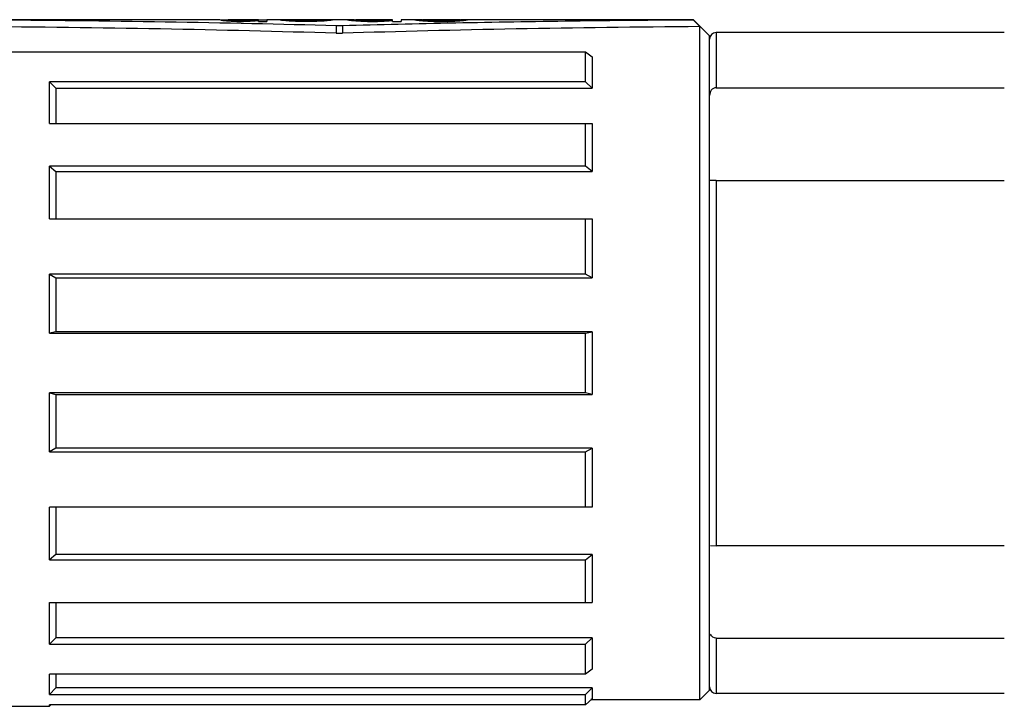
# Model space of a CAD drawing. Header units: millimetres. Extents: x 0 to 2550, y 0 to 1188.
# Tile 54 of 221: x 302.13 to 305.18, y 149.1 to 151.23. Entities that reach past the tile are written whole.
import ezdxf

# ---------------------------------------------------------------- set-up
doc = ezdxf.new("R2010")
doc.units = ezdxf.units.MM
doc.header["$LTSCALE"] = 46.255
for name, color, linetype in [('1613603_PBL621', 7, 'CONTINUOUS'), ('A2600102_ABL625', 7, 'CONTINUOUS'), ('E2030201_ABL620', 7, 'CONTINUOUS'), ('E2031601_ABL655', 7, 'CONTINUOUS'), ('ST-8EP1N8AW400S_PBL656', 7, 'CONTINUOUS'), ('아래쪽_16_VBL600', 7, 'CONTINUOUS')]:
    doc.layers.add(name, color=color, linetype=linetype)

# ---------------------------------------------------------------- blocks, each defined once
blk = doc.blocks.new('1613603_PBL621', base_point=(301.6679, 150.1695))
at = {"layer": '1613603_PBL621', "color": 7}
for p, q in [((302.7471, 151.2345), (302.0179, 151.2345)), ((302.7471, 151.2337), (302.7471, 151.2345)), ((302.7731, 151.2328), (302.7508, 151.2328)), ((302.7731, 151.2303), (302.7731, 151.2345)), ((302.8669, 151.2345), (302.7731, 151.2345)), ((302.7783, 151.2293), (302.7783, 151.2323)), ((302.7887, 151.2293), (302.7887, 151.2316)), ((302.7992, 151.2288), (302.7992, 151.2312)), ((302.7992, 151.2288), (302.82, 151.2288)), ((302.82, 151.2288), (302.82, 151.2308)), ((302.8408, 151.2293), (302.8408, 151.2312)), ((302.8565, 151.2303), (302.8565, 151.232)), ((302.8669, 151.2288), (302.8669, 151.2345)), ((302.8929, 151.2328), (302.8669, 151.2328)), ((302.8669, 151.2288), (302.8929, 151.2288)), ((302.8929, 151.2345), (302.8929, 151.2288)), ((302.9346, 151.2345), (302.8929, 151.2345)), ((302.9346, 151.2335), (302.9346, 151.2342)), ((303.0752, 151.2342), (302.9346, 151.2342)), ((302.9606, 151.2335), (303.07, 151.2335)), ((302.9606, 151.2308), (302.9606, 151.233)), ((302.971, 151.2299), (302.971, 151.232)), ((302.9867, 151.2293), (302.9867, 151.2312)), ((303.0179, 151.2288), (303.0179, 151.2308)), ((303.0387, 151.2293), (303.0387, 151.2312)), ((303.0492, 151.2293), (303.0492, 151.2316)), ((303.0648, 151.2298), (303.0648, 151.2327)), ((303.07, 151.2308), (303.07, 151.2332)), ((303.0752, 151.2308), (303.0752, 151.2342)), ((303.0856, 151.2316), (303.0856, 151.2341)), ((303.096, 151.233), (303.096, 151.2345)), ((303.096, 151.2345), (303.0972, 151.2345)), ((303.1439, 151.2345), (303.1012, 151.2345)), ((303.1429, 151.2335), (303.1429, 151.2345)), ((303.1439, 151.2345), (303.1429, 151.2345)), ((303.1481, 151.2323), (303.1481, 151.2343)), ((303.169, 151.2345), (303.169, 151.2341)), ((303.169, 151.2303), (303.169, 151.2337)), ((303.2835, 151.2345), (303.1719, 151.2345)), ((303.1742, 151.2303), (303.1742, 151.233)), ((303.1846, 151.2293), (303.1846, 151.232)), ((303.2054, 151.2288), (303.2054, 151.2312)), ((303.2367, 151.2312), (303.2054, 151.2312)), ((303.2054, 151.2288), (303.2367, 151.2288)), ((303.2367, 151.2288), (303.2367, 151.2312)), ((303.2575, 151.2293), (303.2575, 151.2316)), ((303.2731, 151.2298), (303.2731, 151.2323)), ((303.2835, 151.2288), (303.2835, 151.2345)), ((303.2835, 151.2288), (303.3096, 151.2288)), ((303.3096, 151.2345), (303.3096, 151.2288)), ((303.3512, 151.2345), (303.3096, 151.2345)), ((303.3512, 151.2339), (303.3512, 151.2344)), ((303.3617, 151.232), (303.3617, 151.2342)), ((303.3721, 151.2308), (303.3721, 151.2338)), ((303.3773, 151.2298), (303.3773, 151.2339)), ((303.4883, 151.2345), (303.3808, 151.2345)), ((303.3825, 151.2298), (303.3825, 151.233)), ((303.3929, 151.2293), (303.3929, 151.232)), ((303.4033, 151.229), (303.4033, 151.2312)), ((303.4137, 151.2288), (303.4554, 151.2288)), ((303.4242, 151.2288), (303.4242, 151.2308)), ((303.445, 151.2308), (303.4242, 151.2308)), ((303.445, 151.2288), (303.445, 151.2308)), ((303.4658, 151.229), (303.4658, 151.2312)), ((303.4762, 151.2293), (303.4762, 151.232)), ((303.4867, 151.2298), (303.4867, 151.233)), ((303.4919, 151.2298), (303.4919, 151.2339)), ((303.4971, 151.2308), (303.4971, 151.2338)), ((303.5075, 151.232), (303.5075, 151.2342)), ((304.2179, 151.2345), (303.5179, 151.2345)), ((303.5179, 151.2344), (303.5179, 151.2339)), ((304.2179, 151.2335), (304.2179, 151.2345)), ((304.2179, 151.2345), (304.2679, 151.1845)), ((303.1079, 151.2156), (303.1079, 151.1925)), ((303.1279, 151.2156), (303.1079, 151.2156)), ((303.1279, 151.2156), (303.1279, 151.1925)), ((303.4796, 151.2241), (303.4764, 151.224)), ((304.2379, 149.1245), (304.2379, 151.213)), ((303.1079, 151.1925), (303.1279, 151.1925)), ((304.2679, 149.1545), (304.2679, 151.1845)), ((302.0179, 151.1346), (303.8829, 151.1346)), ((303.8829, 151.042), (303.8829, 151.1346)), ((303.8829, 151.1346), (303.9029, 151.1191)), ((303.9029, 151.1191), (303.9029, 151.022)), ((302.2179, 150.9127), (302.2179, 151.042)), ((303.8829, 151.042), (302.2179, 151.042)), ((302.2179, 151.042), (302.2379, 151.022)), ((303.9029, 151.022), (303.8829, 151.042)), ((302.2379, 151.022), (302.2379, 150.9127)), ((302.2379, 151.022), (303.9029, 151.022)), ((302.2179, 150.9127), (303.9029, 150.9127)), ((303.8829, 150.7805), (303.8829, 150.9127)), ((303.9029, 150.9127), (303.9029, 150.7639)), ((302.2179, 150.6166), (302.2179, 150.7805)), ((303.8829, 150.7805), (302.2179, 150.7805)), ((302.2179, 150.7805), (302.2379, 150.7639)), ((303.9029, 150.7639), (303.8829, 150.7805)), ((302.2379, 150.7639), (302.2379, 150.6166)), ((302.2379, 150.7639), (303.9029, 150.7639)), ((302.2179, 150.6166), (303.9029, 150.6166)), ((303.8829, 150.4453), (303.8829, 150.6166)), ((303.9029, 150.6166), (303.9029, 150.4341)), ((302.2179, 150.2621), (302.2179, 150.4453)), ((303.8829, 150.4453), (302.2179, 150.4453)), ((302.2179, 150.4453), (302.2379, 150.4341)), ((302.2379, 150.4341), (302.2379, 150.2666)), ((302.2379, 150.4341), (303.9029, 150.4341)), ((303.9029, 150.4341), (303.8829, 150.4453)), ((302.2379, 150.2666), (302.2179, 150.2621)), ((302.2179, 150.2621), (303.8829, 150.2621)), ((303.9029, 150.2666), (302.2379, 150.2666)), ((303.8829, 150.2621), (303.9029, 150.2666)), ((303.8829, 150.0769), (303.8829, 150.2621)), ((303.9029, 150.2666), (303.9029, 150.0723)), ((302.2179, 149.8936), (302.2179, 150.0769)), ((303.8829, 150.0769), (302.2179, 150.0769)), ((302.2179, 150.0769), (302.2379, 150.0723)), ((302.2379, 150.0723), (302.2379, 149.9049)), ((302.2379, 150.0723), (303.9029, 150.0723)), ((303.9029, 150.0723), (303.8829, 150.0769)), ((302.2379, 149.9049), (302.2179, 149.8936)), ((302.2179, 149.8936), (303.8829, 149.8936)), ((303.9029, 149.9049), (302.2379, 149.9049)), ((303.8829, 149.8936), (303.9029, 149.9049)), ((303.8829, 149.7223), (303.8829, 149.8936)), ((303.9029, 149.9049), (303.9029, 149.7223)), ((302.2179, 149.5585), (302.2179, 149.7223)), ((303.9029, 149.7223), (302.2179, 149.7223)), ((302.2379, 149.7223), (302.2379, 149.5751)), ((302.2379, 149.5751), (302.2179, 149.5585)), ((303.9029, 149.5751), (302.2379, 149.5751)), ((303.8829, 149.5585), (303.9029, 149.5751)), ((303.9029, 149.5751), (303.9029, 149.4263)), ((302.2179, 149.5585), (303.8829, 149.5585)), ((303.8829, 149.4263), (303.8829, 149.5585)), ((302.2179, 149.297), (302.2179, 149.4263)), ((302.2179, 149.4263), (303.9029, 149.4263)), ((302.2379, 149.4263), (302.2379, 149.317)), ((302.2379, 149.317), (302.2179, 149.297)), ((303.9029, 149.317), (302.2379, 149.317)), ((303.8829, 149.297), (303.9029, 149.317)), ((303.9029, 149.317), (303.9029, 149.2198)), ((302.2179, 149.297), (303.8829, 149.297)), ((303.8829, 149.2044), (303.8829, 149.297)), ((303.9029, 149.2198), (303.8829, 149.2044)), ((302.2179, 149.1407), (302.2179, 149.2044)), ((303.8829, 149.2044), (302.2179, 149.2044)), ((302.2379, 149.2044), (302.2379, 149.1617)), ((302.2379, 149.1617), (302.2179, 149.1407)), ((303.9029, 149.1617), (302.2379, 149.1617)), ((303.8829, 149.1407), (303.9029, 149.1617)), ((303.9029, 149.1617), (303.9029, 149.128)), ((304.2379, 149.1245), (304.2679, 149.1545)), ((302.2179, 149.1407), (303.8829, 149.1407)), ((303.8829, 149.1086), (303.8829, 149.1407)), ((303.9029, 149.128), (303.8829, 149.1086)), ((303.9029, 149.128), (303.8993, 149.1245)), ((304.2379, 149.1245), (303.8993, 149.1245)), ((302.0179, 149.1045), (302.2179, 149.1045)), ((302.2179, 149.1045), (302.2179, 149.1086)), ((302.222, 149.1086), (302.2179, 149.1045)), ((303.8829, 149.1086), (302.2179, 149.1086))]:
    blk.add_line(p, q, dxfattribs=at)
blk.add_arc((295.9116, 143.0962), 11.628, 44.26983, 44.41083, dxfattribs=at)
for centre, major_axis, ratio, start_param, end_param in [((296.9983, 150.1695), (9.346, 0.5377), 0.098362, 0.852668, 0.998167), ((302.739, 150.1695), (0, 1.065), 0.195833, -0.063573, -0.038567), ((302.7302, 150.1695), (0, 1.065), 0.326388, -0.078595, -0.063573), ((302.6756, 150.1695), (0, 1.065), 0.979169, -0.088619, -0.078595), ((302.6295, 150.1695), (1.5642, 0), 0.680851, 1.472145, 1.482178), ((302.7651, 150.1695), (0, 1.065), 0.195835, -0.063573, -0.038567), ((302.7121, 150.1695), (0, 1.065), 0.979163, 6.2096, 6.219612), ((302.4754, 150.1695), (3.1284, 0), 0.340425, 1.467125, 1.472145), ((302.6354, 150.1695), (2.0856, 0), 0.510637, 7.775387, 7.780396), ((302.4717, 150.1695), (4.1712, 0), 0.255319, 7.770376, 7.775387), ((303.1683, 150.1695), (4.1713, 0), 0.255319, 7.932576, 7.937587), ((303.2517, 150.1695), (4.1713, 0), 0.255319, 1.669448, 1.674468), ((302.9636, 150.1695), (1.5642, 0), 0.680851, 7.92256, 7.932576), ((302.9949, 150.1695), (1.5642, 0), 0.680851, 1.659415, 1.669448), ((302.9279, 150.1695), (0, 1.065), 0.979163, 6.341754, 6.351764), ((302.9487, 150.1695), (0, 1.065), 0.979163, 6.36178, 6.371804), ((302.9232, 150.1695), (0, 1.065), 0.244791, -0.063573, -0.043566), ((302.8901, 150.1695), (0, 1.065), 0.734375, -0.083606, -0.063573), ((302.8103, 150.1695), (1.738, 0), 0.612765, 1.472145, 1.487191), ((302.9234, 150.1695), (0, 1.065), 0.652779, -0.068578, -0.053567), ((302.8639, 150.1695), (1.5642, 0), 0.680851, 7.775387, 7.785403), ((302.3652, 150.1695), (6.2569, 0), 0.170213, 1.467125, 1.472145), ((302.4954, 150.1695), (6.2569, 0), 0.170213, 7.770376, 7.775387), ((303.6602, 150.1695), (6.2569, 0), 0.170213, 1.669448, 1.674468), ((303.3662, 150.1695), (4.1713, 0), 0.255319, 7.932576, 7.937587), ((303.2025, 150.1695), (2.0856, 0), 0.510639, 7.927567, 7.932576), ((303.3521, 150.1695), (3.1284, 0), 0.340425, 1.66443, 1.669448), ((303.1258, 150.1695), (0, 1.065), 0.979167, 6.341754, 6.356771), ((303.2058, 150.1695), (1.5642, 0), 0.680851, 1.654402, 1.66443), ((303.0953, 150.1695), (0, 1.065), 0.489584, 6.331751, 6.341754), ((303.1131, 150.1695), (0, 1.065), 0.979168, 6.309559, 6.319553), ((303.1623, 150.1695), (0, 1.065), 0.979169, 0.073586, 0.083606), ((303.0994, 150.1695), (0, 1.065), 0.489583, 6.289578, 6.309559), ((303.124, 150.1695), (0, 1.065), 0.489583, 0.053567, 0.073586), ((303.1053, 150.1695), (0, 1.065), 0.163195, 0.023576, 0.053567), ((303.0972, 150.1695), (0, 1.065), 0.163195, -0.023576, 0), ((303.1316, 150.1695), (0, 1.065), 0.244792, -0.063573, -0.043566), ((303.1439, 150.1695), (0, 1.065), 0.244792, 6.266803, 6.283185), ((303.1345, 150.1695), (0, 1.065), 0.783333, 6.241819, 6.266803), ((303.115, 150.1695), (0, 1.065), 0.489582, -0.073586, -0.063573), ((303.0767, 150.1695), (0, 1.065), 0.979167, -0.088619, -0.073586), ((303.1719, 150.1695), (0, 1.065), 0.32639, 0, 0.008591), ((303.1556, 150.1695), (0, 1.065), 0.32639, -0.053567, -0.038567), ((303.0305, 150.1695), (1.5642, 0), 0.680851, 1.472145, 1.482178), ((303.1369, 150.1695), (0, 1.065), 0.652777, -0.068578, -0.053567), ((303.0417, 150.1695), (2.0856, 0), 0.510638, 7.775387, 7.785403), ((302.7737, 150.1695), (4.1713, 0), 0.255319, 1.467125, 1.472145), ((303.5642, 150.1695), (4.1713, 0), 0.255319, 7.927567, 7.932576), ((303.6683, 150.1695), (4.1713, 0), 0.255319, 1.669448, 1.674468), ((303.3725, 150.1695), (1.5642, 0), 0.680852, 7.917555, 7.927567), ((303.4629, 150.1695), (2.0856, 0), 0.510639, 1.66443, 1.669448), ((303.3654, 150.1695), (0, 1.065), 0.979167, 0.083606, 0.093634), ((303.3173, 150.1695), (0, 1.065), 0.652778, 6.331751, 6.346758), ((303.3219, 150.1695), (0, 1.065), 0.489583, 6.356771, 6.366791), ((303.3553, 150.1695), (0, 1.065), 0.279762, 6.261807, 6.296771), ((303.3425, 150.1695), (0, 1.065), 0.244792, -0.053567, -0.033569), ((303.3378, 150.1695), (0, 1.065), 0.326389, -0.068578, -0.053567), ((303.3468, 150.1695), (0, 1.065), 0.652778, 6.246817, 6.261807), ((303.314, 150.1695), (0, 1.065), 0.652778, -0.083606, -0.068578), ((303.3342, 150.1695), (0, 1.065), 0.979166, 6.241819, 6.246817), ((303.285, 150.1695), (0, 1.065), 0.979166, -0.093634, -0.083606), ((303.3808, 150.1695), (0, 1.065), 0.244791, 0, 0.013585), ((303.3685, 150.1695), (0, 1.065), 0.244791, -0.053567, -0.033569), ((303.3453, 150.1695), (0, 1.065), 0.652778, -0.068578, -0.053567), ((303.1875, 150.1695), (2.0856, 0), 0.510638, 1.472145, 1.477162), ((303.3215, 150.1695), (0, 1.065), 0.979167, -0.078595, -0.068578), ((302.9821, 150.1695), (4.1713, 0), 0.255319, 1.467125, 1.472145), ((303.0758, 150.1695), (4.1713, 0), 0.255319, 7.770376, 7.775387), ((303.7933, 150.1695), (4.1713, 0), 0.255319, 7.932576, 7.937587), ((303.8871, 150.1695), (4.1713, 0), 0.255319, 1.669448, 1.674468), ((303.5477, 150.1695), (0, 1.065), 0.979167, 6.351764, 6.36178), ((303.5239, 150.1695), (0, 1.065), 0.652778, 6.336752, 6.351764), ((303.6817, 150.1695), (2.0856, 0), 0.510638, 1.66443, 1.669448), ((309.2375, 150.1695), (9.346, -0.5377), 0.098362, 8.426611, 8.52339), ((303.5006, 150.1695), (0, 1.065), 0.244792, 6.316755, 6.336752), ((303.5842, 150.1695), (0, 1.065), 0.979167, 6.366791, 6.376819), ((303.4883, 150.1695), (0, 1.065), 0.244792, -0.013585, 0), ((303.535, 150.1695), (0, 1.065), 0.979167, 6.319553, 6.324552), ((303.5224, 150.1695), (0, 1.065), 0.652778, 6.304563, 6.319553), ((303.5551, 150.1695), (0, 1.065), 0.652778, 0.068578, 0.083606), ((303.5139, 150.1695), (0, 1.065), 0.279762, -0.013585, 0.021378), ((303.5313, 150.1695), (0, 1.065), 0.326389, 0.053567, 0.068578), ((303.5267, 150.1695), (0, 1.065), 0.244792, 0.033569, 0.053567), ((296.9983, 150.1695), (9.1705, 0.5276), 0.098362, 0.836014, 0.99044), ((309.2375, 150.1695), (9.346, -0.5377), 0.098362, 8.52383, 8.57211), ((309.2375, 150.1695), (9.1705, -0.5276), 0.098362, 2.153056, 2.305578)]:
    blk.add_ellipse(centre, major_axis=major_axis, ratio=ratio, start_param=start_param, end_param=end_param, dxfattribs=at)
blk = doc.blocks.new('E2030201_ABL620', base_point=(316.6958, 134.5045))
at = {"layer": '1613603_PBL621'}
blk.add_blockref('1613603_PBL621', (301.6679, 150.1695), dxfattribs=at)
blk = doc.blocks.new('ST-8EP1N8AW400S_PBL656', base_point=(304.7254, 150.1695))
at = {"layer": 'ST-8EP1N8AW400S_PBL656', "color": 2}
for p, q in [((304.2879, 151.1945), (304.2879, 151.0236)), ((304.2879, 150.7362), (304.2879, 149.6027)), ((304.2879, 149.3154), (304.2879, 149.1445))]:
    blk.add_line(p, q, dxfattribs=at)
at = {"layer": 'ST-8EP1N8AW400S_PBL656', "color": 7}
for p, q in [((305.1829, 151.1945), (304.2879, 151.1945)), ((304.2879, 151.0236), (305.1829, 151.0236)), ((304.2879, 150.7362), (304.2702, 150.7359)), ((304.2879, 150.7362), (305.1829, 150.7362)), ((304.2702, 149.603), (304.2879, 149.6027)), ((305.1829, 149.6027), (304.2879, 149.6027)), ((304.2879, 149.3154), (305.1829, 149.3154)), ((305.1829, 149.1445), (304.2879, 149.1445))]:
    blk.add_line(p, q, dxfattribs=at)
for centre, start, end in [((304.2879, 151.1745), 90, 180), ((304.2879, 149.1645), 180, 270)]:
    blk.add_arc(centre, 0.02, start, end, dxfattribs=at)
for points, knots in [([(304.2879, 151.0236), (304.2823, 151.0236), (304.2709, 151.017), (304.2679, 151.0052), (304.2679, 150.9995)], [0, 0, 0, 0, 0.495541, 1, 1, 1, 1]), ([(304.2702, 150.7359), (304.2696, 150.7359), (304.2676, 150.7356), (304.2688, 150.7362), (304.269, 150.7363)], [0, 0, 0, 0, 0.736398, 1, 1, 1, 1])]:
    blk.add_open_spline(points, degree=3, knots=knots, dxfattribs=at)
blk.add_open_spline([(304.2879, 149.3154), (304.2808, 149.3154), (304.2733, 149.3213), (304.2703, 149.3278)], degree=3, dxfattribs=at)
blk = doc.blocks.new('E2031601_ABL655', base_point=(304.7254, 150.1695))
at = {"layer": 'ST-8EP1N8AW400S_PBL656'}
blk.add_blockref('ST-8EP1N8AW400S_PBL656', (304.7254, 150.1695), dxfattribs=at)
blk = doc.blocks.new('A2600102_ABL625', base_point=(304.0354, 151.6695))
at = {"layer": 'E2031601_ABL655'}
blk.add_blockref('E2031601_ABL655', (304.7254, 150.1695), dxfattribs=at)
blk = doc.blocks.new('아래쪽_16_VBL600', base_point=(318.4829, 140.098))
at = {"layer": 'A2600102_ABL625'}
blk.add_blockref('A2600102_ABL625', (304.0354, 151.6695), dxfattribs=at)
at = {"layer": 'E2030201_ABL620'}
blk.add_blockref('E2030201_ABL620', (316.6958, 134.5045), dxfattribs=at)

msp = doc.modelspace()

# ---------------------------------------------------------------- block references
at = {"layer": '아래쪽_16_VBL600'}
msp.add_blockref('아래쪽_16_VBL600', (318.4829, 140.098), dxfattribs=at)

doc.saveas('drawing.dxf')
